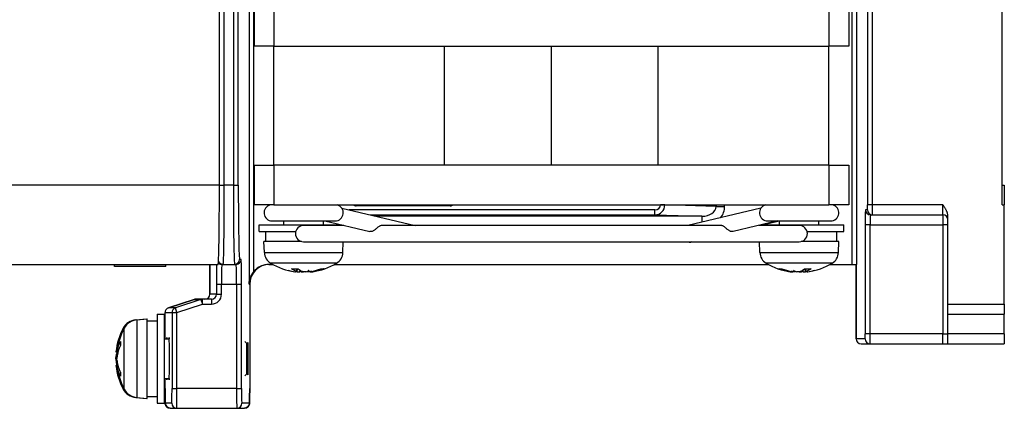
# Model space of a CAD drawing. Extents: x 12050 to 12411, y -1362 to -1020.
# Tile 33 of 36: x 12311 to 12411, y -1245 to -1206. Entities that reach past the tile are written whole.
import ezdxf

# ---------------------------------------------------------------- set-up
doc = ezdxf.new("R2010")
doc.units = 0
doc.layers.add('2', color=2, linetype='CONTINUOUS')

msp = doc.modelspace()

# ---------------------------------------------------------------- linework, layer by layer
at = {"layer": '2', "color": 7}
for p, q in [((12331.486, -1222.48), (12331.486, -1078.48)), ((12331.978, -1222.48), (12331.978, -1078.48)), ((12396.877, -1084.48), (12396.877, -1224.48)), ((12397.377, -1224.48), (12397.377, -1084.48)), ((12410.486, -1224.48), (12410.486, -1084.58)), ((12332.895, -1203.98), (12332.895, -1222.48)), ((12333.395, -1222.48), (12333.395, -1204.98)), ((12334.477, -1204.98), (12334.477, -1232.48)), ((12334.977, -1231.167), (12334.977, -1204.98)), ((12334.986, -1204.48), (12334.986, -1208.48)), ((12336.986, -1204.48), (12336.986, -1208.48)), ((12392.986, -1204.48), (12392.986, -1208.48)), ((12394.986, -1204.48), (12394.986, -1208.48)), ((12395.294, -1204.98), (12395.294, -1230.48)), ((12395.794, -1230.48), (12395.794, -1204.98)), ((12336.986, -1208.48), (12334.986, -1208.48)), ((12336.986, -1220.48), (12336.986, -1208.48)), ((12336.986, -1208.48), (12392.986, -1208.48)), ((12354.215, -1220.48), (12354.215, -1208.48)), ((12364.986, -1220.48), (12364.986, -1208.48)), ((12375.756, -1220.48), (12375.756, -1208.48)), ((12392.986, -1220.48), (12392.986, -1208.48)), ((12394.986, -1208.48), (12392.986, -1208.48)), ((12334.986, -1220.48), (12334.986, -1224.48)), ((12334.986, -1220.48), (12336.986, -1220.48)), ((12336.986, -1220.48), (12336.986, -1224.48)), ((12392.986, -1220.48), (12336.986, -1220.48)), ((12392.986, -1220.48), (12392.986, -1224.48)), ((12392.986, -1220.48), (12394.986, -1220.48)), ((12394.986, -1220.48), (12394.986, -1224.48)), ((12331.486, -1222.48), (12231.486, -1222.48)), ((12331.486, -1222.48), (12331.978, -1222.48)), ((12332.895, -1222.48), (12331.978, -1222.48)), ((12332.895, -1222.48), (12333.395, -1222.48)), ((12410.486, -1222.48), (12410.686, -1222.48)), ((12410.686, -1222.48), (12410.686, -1224.48)), ((12336.986, -1224.48), (12334.986, -1224.48)), ((12336.986, -1224.48), (12392.986, -1224.48)), ((12343.84, -1224.812), (12351.231, -1226.555)), ((12354.786, -1224.58), (12345.286, -1224.58)), ((12375.997, -1224.48), (12375.997, -1224.493)), ((12376.43, -1224.493), (12375.997, -1224.493)), ((12376.43, -1224.493), (12376.43, -1224.48)), ((12381.597, -1224.649), (12376.43, -1224.493)), ((12386.131, -1224.812), (12378.74, -1226.555)), ((12381.597, -1224.48), (12381.597, -1224.649)), ((12381.597, -1224.649), (12382.463, -1224.649)), ((12382.463, -1224.649), (12382.463, -1224.48)), ((12394.986, -1224.48), (12392.986, -1224.48)), ((12396.868, -1224.98), (12396.676, -1224.98)), ((12397.377, -1224.48), (12396.877, -1224.48)), ((12404.486, -1224.48), (12397.377, -1224.48)), ((12404.486, -1225.48), (12404.486, -1224.48)), ((12410.486, -1224.48), (12410.686, -1224.48)), ((12410.686, -1234.48), (12410.686, -1224.48)), ((12375.425, -1224.989), (12344.589, -1224.989)), ((12346.709, -1225.489), (12375.425, -1225.489)), ((12380.174, -1225.632), (12347.318, -1225.632)), ((12375.425, -1225.489), (12375.425, -1224.989)), ((12375.425, -1225.489), (12380.174, -1225.632)), ((12380.174, -1225.632), (12380.174, -1226.217)), ((12397.176, -1225.48), (12397.368, -1225.48)), ((12397.368, -1225.48), (12404.486, -1225.48)), ((12404.486, -1225.48), (12404.486, -1226.48)), ((12404.986, -1234.48), (12404.986, -1225.598)), ((12335.486, -1226.48), (12343.725, -1226.48)), ((12335.486, -1227.18), (12335.486, -1226.48)), ((12336.811, -1226.105), (12343.161, -1226.105)), ((12337.986, -1226.48), (12337.986, -1226.105)), ((12344.043, -1226.555), (12339.986, -1226.555)), ((12341.986, -1226.48), (12341.986, -1226.105)), ((12342.135, -1226.105), (12346.649, -1227.17)), ((12382.073, -1226.555), (12347.898, -1226.555)), ((12387.837, -1226.105), (12383.322, -1227.17)), ((12389.986, -1226.555), (12385.928, -1226.555)), ((12387.975, -1226.127), (12386.161, -1226.555)), ((12386.479, -1226.48), (12394.486, -1226.48)), ((12386.811, -1226.105), (12393.161, -1226.105)), ((12387.986, -1226.48), (12387.986, -1226.125)), ((12391.986, -1226.48), (12391.986, -1226.105)), ((12394.486, -1227.18), (12394.486, -1226.48)), ((12396.65, -1226.48), (12396.65, -1237.48)), ((12397.15, -1226.48), (12396.65, -1226.48)), ((12397.15, -1237.48), (12397.15, -1226.48)), ((12397.15, -1226.48), (12404.486, -1226.48)), ((12404.986, -1226.48), (12404.486, -1226.48)), ((12404.486, -1226.48), (12404.486, -1237.48)), ((12335.486, -1227.18), (12339.185, -1227.18)), ((12336.186, -1228.18), (12336.186, -1227.18)), ((12390.786, -1227.18), (12394.486, -1227.18)), ((12393.786, -1228.18), (12393.786, -1227.18)), ((12339.784, -1228.18), (12335.986, -1228.18)), ((12336.024, -1229.293), (12335.986, -1228.18)), ((12339.986, -1228.205), (12389.986, -1228.205)), ((12343.947, -1229.293), (12343.985, -1228.205)), ((12379.164, -1228.205), (12379.071, -1228.227)), ((12386.024, -1229.293), (12385.986, -1228.205)), ((12393.986, -1228.18), (12390.187, -1228.18)), ((12393.947, -1229.293), (12393.986, -1228.18)), ((12336.024, -1229.293), (12343.947, -1229.293)), ((12386.024, -1229.293), (12393.947, -1229.293)), ((12231.486, -1230.48), (12331.366, -1230.48)), ((12320.886, -1230.68), (12320.886, -1230.48)), ((12326.086, -1230.68), (12320.886, -1230.68)), ((12326.086, -1230.68), (12326.086, -1230.48)), ((12330.52, -1233.48), (12330.52, -1230.48)), ((12330.52, -1230.48), (12330.52, -1233.48)), ((12331.736, -1230.48), (12331.866, -1230.48)), ((12331.866, -1230.48), (12333.026, -1230.48)), ((12333.026, -1230.48), (12333.177, -1230.48)), ((12333.677, -1229.98), (12333.525, -1229.98)), ((12336.486, -1230.48), (12336.862, -1230.48)), ((12343.313, -1230.364), (12336.658, -1230.364)), ((12338.752, -1230.921), (12339.444, -1230.921)), ((12338.78, -1230.93), (12339.453, -1230.93)), ((12339.295, -1231.191), (12339.314, -1230.93)), ((12339.339, -1231.214), (12339.364, -1230.93)), ((12341.702, -1230.93), (12341.996, -1230.93)), ((12341.725, -1230.921), (12342.048, -1230.921)), ((12343.11, -1230.48), (12386.862, -1230.48)), ((12393.313, -1230.364), (12386.658, -1230.364)), ((12387.919, -1230.921), (12388.237, -1230.921)), ((12387.971, -1230.93), (12388.26, -1230.93)), ((12390.502, -1230.93), (12391.178, -1230.93)), ((12390.511, -1230.921), (12391.205, -1230.921)), ((12390.627, -1231.214), (12390.602, -1230.93)), ((12390.67, -1231.191), (12390.65, -1230.93)), ((12393.11, -1230.48), (12395.294, -1230.48)), ((12395.294, -1230.48), (12395.794, -1230.48)), ((12395.73, -1237.98), (12395.73, -1230.48)), ((12395.73, -1230.48), (12395.73, -1237.98)), ((12339.135, -1231.224), (12339.136, -1231.213)), ((12340.836, -1231.224), (12340.833, -1231.186)), ((12341.043, -1231.191), (12341.042, -1231.14)), ((12388.927, -1231.191), (12388.928, -1231.141)), ((12389.136, -1231.224), (12389.139, -1231.187)), ((12390.835, -1231.224), (12390.834, -1231.212)), ((12331.199, -1232.48), (12331.699, -1232.48)), ((12331.199, -1232.48), (12331.199, -1233.48)), ((12331.699, -1233.48), (12331.699, -1232.48)), ((12331.699, -1232.48), (12333.221, -1232.48)), ((12333.221, -1232.48), (12333.721, -1232.48)), ((12333.221, -1232.48), (12333.221, -1242.98)), ((12333.721, -1242.98), (12333.721, -1232.48)), ((12334.477, -1232.48), (12334.541, -1232.48)), ((12334.541, -1232.48), (12334.541, -1232.48)), ((12334.541, -1232.48), (12334.541, -1242.98)), ((12334.541, -1232.48), (12334.541, -1242.98)), ((12330.52, -1233.48), (12330.52, -1233.48)), ((12331.199, -1233.48), (12330.52, -1233.48)), ((12331.199, -1233.48), (12331.699, -1233.48)), ((12326.345, -1234.866), (12328.927, -1234.006)), ((12328.927, -1234.006), (12326.345, -1234.866)), ((12327.047, -1234.866), (12326.345, -1234.866)), ((12329.628, -1234.006), (12327.047, -1234.866)), ((12327.205, -1235.341), (12327.047, -1234.866)), ((12327.205, -1235.341), (12329.786, -1234.48)), ((12328.927, -1234.006), (12329.628, -1234.006)), ((12329.786, -1233.98), (12329.085, -1233.98)), ((12329.628, -1234.006), (12329.786, -1234.48)), ((12330.699, -1233.98), (12329.786, -1233.98)), ((12329.786, -1234.48), (12329.786, -1233.98)), ((12329.786, -1234.48), (12330.699, -1234.48)), ((12330.699, -1233.98), (12330.699, -1234.48)), ((12404.986, -1234.48), (12410.686, -1234.48)), ((12404.986, -1235.48), (12404.986, -1234.48)), ((12410.686, -1234.48), (12410.686, -1235.48)), ((12325.211, -1235.48), (12325.211, -1244.48)), ((12325.211, -1235.48), (12325.911, -1235.48)), ((12325.911, -1235.48), (12325.911, -1244.48)), ((12326.003, -1235.341), (12326.004, -1235.341)), ((12326.003, -1237.98), (12326.003, -1235.341)), ((12326.004, -1237.98), (12326.004, -1235.341)), ((12326.004, -1235.341), (12326.705, -1235.341)), ((12326.705, -1235.341), (12326.705, -1242.98)), ((12326.705, -1235.341), (12327.205, -1235.341)), ((12327.205, -1242.98), (12327.205, -1235.341)), ((12404.986, -1235.48), (12410.686, -1235.48)), ((12404.986, -1237.48), (12404.986, -1235.48)), ((12410.686, -1237.48), (12410.686, -1235.48)), ((12323.057, -1236.073), (12324.116, -1235.98)), ((12323.057, -1236.073), (12323.057, -1236.084)), ((12323.152, -1236.073), (12324.211, -1235.98)), ((12323.152, -1236.073), (12323.152, -1243.888)), ((12324.116, -1235.989), (12324.116, -1235.98)), ((12324.211, -1243.98), (12324.211, -1235.98)), ((12324.211, -1236.18), (12325.211, -1236.18)), ((12321.786, -1237.096), (12321.786, -1236.911)), ((12321.881, -1243.049), (12321.881, -1236.911)), ((12397.15, -1237.48), (12396.65, -1237.48)), ((12404.486, -1237.48), (12397.15, -1237.48)), ((12404.486, -1237.48), (12404.986, -1237.48)), ((12404.486, -1238.48), (12404.486, -1237.48)), ((12404.986, -1238.48), (12404.986, -1237.48)), ((12410.686, -1237.48), (12404.986, -1237.48)), ((12410.686, -1237.48), (12410.686, -1238.48)), ((12321.497, -1238.265), (12321.497, -1238.654)), ((12321.504, -1238.236), (12321.504, -1238.638)), ((12325.911, -1237.98), (12326.425, -1237.98)), ((12334.211, -1238.41), (12334.061, -1238.26)), ((12334.211, -1238.41), (12334.211, -1241.551)), ((12396.641, -1237.98), (12395.73, -1237.98)), ((12395.73, -1237.98), (12395.73, -1237.98)), ((12396.23, -1238.48), (12397.141, -1238.48)), ((12397.141, -1238.48), (12404.486, -1238.48)), ((12404.486, -1238.48), (12404.986, -1238.48)), ((12404.986, -1238.48), (12410.686, -1238.48)), ((12321.052, -1239.296), (12321.139, -1239.303)), ((12321.066, -1239.196), (12321.158, -1239.201)), ((12321.147, -1239.294), (12321.257, -1239.303)), ((12321.161, -1239.212), (12321.281, -1239.22)), ((12321.161, -1239.748), (12321.163, -1239.748)), ((12321.052, -1240.665), (12321.181, -1240.654)), ((12321.066, -1240.254), (12321.083, -1240.255)), ((12321.066, -1240.735), (12321.154, -1240.729)), ((12321.147, -1240.667), (12321.249, -1240.658)), ((12321.161, -1240.754), (12321.274, -1240.747)), ((12321.497, -1241.349), (12321.497, -1241.729)), ((12321.504, -1241.366), (12321.504, -1241.758)), ((12334.211, -1241.551), (12334.061, -1241.7)), ((12321.786, -1243.049), (12321.786, -1242.865)), ((12325.911, -1241.98), (12326.425, -1241.98)), ((12326.003, -1242.98), (12326.003, -1241.98)), ((12326.004, -1242.98), (12326.004, -1241.98)), ((12324.211, -1243.78), (12325.211, -1243.78)), ((12326.004, -1242.98), (12326.003, -1242.98)), ((12326.705, -1242.98), (12327.205, -1242.98)), ((12333.221, -1242.98), (12327.205, -1242.98)), ((12333.221, -1242.98), (12333.721, -1242.98)), ((12334.541, -1242.98), (12334.541, -1242.98)), ((12323.057, -1243.876), (12323.057, -1243.888)), ((12323.057, -1243.888), (12324.116, -1243.98)), ((12323.152, -1243.888), (12324.211, -1243.98)), ((12324.116, -1243.98), (12324.116, -1243.972)), ((12325.211, -1244.48), (12325.911, -1244.48)), ((12326.683, -1244.48), (12326.026, -1244.48)), ((12334.515, -1244.48), (12333.747, -1244.48)), ((12326.526, -1244.98), (12327.183, -1244.98)), ((12327.183, -1244.98), (12333.247, -1244.98)), ((12333.247, -1244.98), (12334.015, -1244.98))]:
    msp.add_line(p, q, dxfattribs=at)
at = {"layer": '2', "color": 7, "flags": 128}
for points in [[(12404.986, -1225.598), (12404.984, -1225.549), (12404.98, -1225.498), (12404.972, -1225.446), (12404.963, -1225.394), (12404.951, -1225.342), (12404.937, -1225.291), (12404.922, -1225.241), (12404.905, -1225.192), (12404.887, -1225.146), (12404.867, -1225.101), (12404.846, -1225.055), (12404.823, -1225.009), (12404.798, -1224.963), (12404.773, -1224.918), (12404.746, -1224.872), (12404.718, -1224.826), (12404.69, -1224.781), (12404.661, -1224.736), (12404.632, -1224.691), (12404.602, -1224.648), (12404.573, -1224.604), (12404.543, -1224.562), (12404.514, -1224.521), (12404.486, -1224.48)], [(12347.899, -1226.555), (12347.848, -1226.558), (12347.797, -1226.567), (12347.746, -1226.582), (12347.694, -1226.602), (12347.643, -1226.628), (12347.591, -1226.659), (12347.54, -1226.694), (12347.488, -1226.733), (12347.436, -1226.775), (12347.383, -1226.819), (12347.331, -1226.864), (12347.278, -1226.909), (12347.226, -1226.953), (12347.174, -1226.994), (12347.121, -1227.034), (12347.068, -1227.069), (12347.015, -1227.101), (12346.962, -1227.128), (12346.908, -1227.15), (12346.854, -1227.167), (12346.801, -1227.177), (12346.749, -1227.181), (12346.698, -1227.178), (12346.649, -1227.17)], [(12383.322, -1227.17), (12383.274, -1227.178), (12383.224, -1227.181), (12383.173, -1227.177), (12383.121, -1227.167), (12383.069, -1227.152), (12383.017, -1227.132), (12382.964, -1227.106), (12382.912, -1227.075), (12382.859, -1227.04), (12382.806, -1227.001), (12382.753, -1226.959), (12382.701, -1226.916), (12382.648, -1226.871), (12382.596, -1226.826), (12382.543, -1226.781), (12382.491, -1226.739), (12382.44, -1226.7), (12382.388, -1226.664), (12382.336, -1226.632), (12382.284, -1226.606), (12382.232, -1226.584), (12382.179, -1226.568), (12382.125, -1226.559), (12382.073, -1226.555)], [(12336.542, -1230.48), (12336.151, -1230.519), (12335.776, -1230.633), (12335.43, -1230.818), (12335.127, -1231.066), (12334.878, -1231.369), (12334.694, -1231.716), (12334.58, -1232.09), (12334.541, -1232.48)], [(12338.78, -1230.93), (12338.779, -1230.93), (12338.778, -1230.93), (12338.777, -1230.93), (12338.775, -1230.93), (12338.774, -1230.929), (12338.773, -1230.929), (12338.772, -1230.929), (12338.771, -1230.929), (12338.769, -1230.928), (12338.768, -1230.928), (12338.767, -1230.928), (12338.766, -1230.927), (12338.765, -1230.927), (12338.763, -1230.926), (12338.762, -1230.926), (12338.761, -1230.926), (12338.76, -1230.925), (12338.759, -1230.924), (12338.757, -1230.924), (12338.756, -1230.923), (12338.755, -1230.923), (12338.754, -1230.922), (12338.753, -1230.921), (12338.752, -1230.921)], [(12342.048, -1230.921), (12342.046, -1230.921), (12342.044, -1230.922), (12342.042, -1230.923), (12342.04, -1230.923), (12342.038, -1230.924), (12342.035, -1230.924), (12342.033, -1230.925), (12342.031, -1230.926), (12342.029, -1230.926), (12342.027, -1230.926), (12342.025, -1230.927), (12342.022, -1230.927), (12342.02, -1230.928), (12342.018, -1230.928), (12342.016, -1230.928), (12342.014, -1230.929), (12342.011, -1230.929), (12342.009, -1230.929), (12342.007, -1230.929), (12342.005, -1230.93), (12342.003, -1230.93), (12342.001, -1230.93), (12341.999, -1230.93), (12341.996, -1230.93)], [(12387.971, -1230.93), (12387.969, -1230.93), (12387.967, -1230.93), (12387.964, -1230.93), (12387.962, -1230.93), (12387.96, -1230.929), (12387.958, -1230.929), (12387.956, -1230.929), (12387.954, -1230.929), (12387.951, -1230.928), (12387.949, -1230.928), (12387.947, -1230.928), (12387.945, -1230.927), (12387.943, -1230.927), (12387.94, -1230.926), (12387.938, -1230.926), (12387.936, -1230.926), (12387.934, -1230.925), (12387.932, -1230.924), (12387.929, -1230.924), (12387.927, -1230.923), (12387.925, -1230.923), (12387.923, -1230.922), (12387.921, -1230.921), (12387.919, -1230.921)], [(12391.205, -1230.921), (12391.204, -1230.921), (12391.203, -1230.922), (12391.202, -1230.923), (12391.201, -1230.923), (12391.2, -1230.924), (12391.199, -1230.924), (12391.198, -1230.925), (12391.196, -1230.926), (12391.195, -1230.926), (12391.194, -1230.926), (12391.193, -1230.927), (12391.192, -1230.927), (12391.191, -1230.928), (12391.189, -1230.928), (12391.188, -1230.928), (12391.187, -1230.929), (12391.186, -1230.929), (12391.185, -1230.929), (12391.183, -1230.929), (12391.182, -1230.93), (12391.181, -1230.93), (12391.18, -1230.93), (12391.179, -1230.93), (12391.178, -1230.93)], [(12334.477, -1232.48), (12334.478, -1232.426), (12334.482, -1232.37), (12334.486, -1232.313), (12334.493, -1232.256), (12334.501, -1232.198), (12334.511, -1232.14), (12334.523, -1232.081), (12334.536, -1232.023), (12334.55, -1231.965), (12334.567, -1231.908), (12334.584, -1231.852), (12334.603, -1231.797), (12334.624, -1231.744), (12334.646, -1231.691), (12334.67, -1231.638), (12334.697, -1231.584), (12334.727, -1231.529), (12334.758, -1231.474), (12334.791, -1231.42), (12334.826, -1231.367), (12334.862, -1231.314), (12334.899, -1231.263), (12334.938, -1231.214), (12334.977, -1231.167)], [(12339.105, -1231.216), (12339.109, -1231.217), (12339.113, -1231.218), (12339.117, -1231.219), (12339.12, -1231.219), (12339.123, -1231.22), (12339.125, -1231.221), (12339.128, -1231.221), (12339.13, -1231.222), (12339.132, -1231.222), (12339.133, -1231.223), (12339.134, -1231.223), (12339.135, -1231.223), (12339.135, -1231.224), (12339.135, -1231.224), (12339.135, -1231.224), (12339.134, -1231.224), (12339.133, -1231.224), (12339.132, -1231.224), (12339.13, -1231.224), (12339.128, -1231.223), (12339.126, -1231.223), (12339.123, -1231.223), (12339.12, -1231.222), (12339.117, -1231.222)], [(12339.295, -1231.191), (12339.305, -1231.194), (12339.314, -1231.198), (12339.322, -1231.201), (12339.328, -1231.204), (12339.333, -1231.207), (12339.337, -1231.21), (12339.338, -1231.212), (12339.339, -1231.215), (12339.338, -1231.217), (12339.335, -1231.218), (12339.331, -1231.22), (12339.325, -1231.221), (12339.318, -1231.222), (12339.31, -1231.223), (12339.3, -1231.224), (12339.289, -1231.224), (12339.276, -1231.224), (12339.262, -1231.223), (12339.247, -1231.223), (12339.231, -1231.222), (12339.214, -1231.221), (12339.197, -1231.22), (12339.179, -1231.218), (12339.16, -1231.216)], [(12339.338, -1231.216), (12339.352, -1231.217), (12339.366, -1231.218), (12339.38, -1231.219), (12339.393, -1231.22), (12339.406, -1231.221), (12339.419, -1231.222), (12339.432, -1231.222), (12339.445, -1231.223), (12339.458, -1231.223), (12339.47, -1231.224), (12339.482, -1231.224), (12339.494, -1231.224), (12339.506, -1231.224), (12339.517, -1231.224), (12339.528, -1231.223), (12339.538, -1231.223), (12339.548, -1231.222), (12339.557, -1231.222), (12339.566, -1231.221), (12339.574, -1231.22), (12339.581, -1231.219), (12339.588, -1231.218), (12339.595, -1231.217), (12339.601, -1231.216)], [(12339.751, -1231.216), (12339.759, -1231.217), (12339.768, -1231.218), (12339.777, -1231.219), (12339.787, -1231.219), (12339.796, -1231.22), (12339.806, -1231.221), (12339.816, -1231.221), (12339.826, -1231.222), (12339.836, -1231.222), (12339.846, -1231.223), (12339.856, -1231.223), (12339.867, -1231.223), (12339.877, -1231.224), (12339.887, -1231.224), (12339.897, -1231.224), (12339.908, -1231.224), (12339.918, -1231.224), (12339.928, -1231.224), (12339.938, -1231.224), (12339.948, -1231.223), (12339.957, -1231.223), (12339.967, -1231.223), (12339.976, -1231.222), (12339.986, -1231.222)], [(12340.221, -1231.216), (12340.202, -1231.218), (12340.182, -1231.22), (12340.161, -1231.221), (12340.139, -1231.222), (12340.118, -1231.223), (12340.096, -1231.224), (12340.073, -1231.224), (12340.052, -1231.224), (12340.03, -1231.224), (12340.009, -1231.223), (12339.989, -1231.222), (12339.969, -1231.221), (12339.95, -1231.22), (12339.931, -1231.218), (12339.913, -1231.216), (12339.895, -1231.214), (12339.879, -1231.212), (12339.863, -1231.21), (12339.849, -1231.207), (12339.836, -1231.204), (12339.825, -1231.201), (12339.815, -1231.198), (12339.806, -1231.194), (12339.799, -1231.191)], [(12340.808, -1231.191), (12340.79, -1231.194), (12340.771, -1231.198), (12340.751, -1231.201), (12340.73, -1231.204), (12340.709, -1231.207), (12340.687, -1231.21), (12340.665, -1231.212), (12340.643, -1231.215), (12340.622, -1231.217), (12340.601, -1231.218), (12340.58, -1231.22), (12340.56, -1231.221), (12340.54, -1231.222), (12340.52, -1231.223), (12340.5, -1231.224), (12340.481, -1231.224), (12340.463, -1231.224), (12340.446, -1231.223), (12340.43, -1231.223), (12340.416, -1231.222), (12340.402, -1231.221), (12340.391, -1231.22), (12340.38, -1231.218), (12340.37, -1231.216)], [(12340.633, -1231.216), (12340.634, -1231.217), (12340.636, -1231.218), (12340.638, -1231.219), (12340.641, -1231.22), (12340.644, -1231.221), (12340.648, -1231.222), (12340.653, -1231.222), (12340.658, -1231.223), (12340.664, -1231.223), (12340.671, -1231.224), (12340.678, -1231.224), (12340.686, -1231.224), (12340.694, -1231.224), (12340.703, -1231.224), (12340.712, -1231.223), (12340.722, -1231.223), (12340.732, -1231.222), (12340.742, -1231.222), (12340.753, -1231.221), (12340.764, -1231.22), (12340.776, -1231.219), (12340.787, -1231.218), (12340.799, -1231.217), (12340.812, -1231.216)], [(12340.836, -1231.224), (12340.837, -1231.224), (12340.838, -1231.224), (12340.84, -1231.224), (12340.843, -1231.223), (12340.847, -1231.223), (12340.851, -1231.222), (12340.856, -1231.222), (12340.862, -1231.221), (12340.869, -1231.22), (12340.876, -1231.219), (12340.885, -1231.218), (12340.894, -1231.216), (12340.903, -1231.215), (12340.914, -1231.213), (12340.925, -1231.211), (12340.936, -1231.209), (12340.949, -1231.207), (12340.961, -1231.205), (12340.974, -1231.203), (12340.987, -1231.201), (12341.001, -1231.198), (12341.014, -1231.196), (12341.029, -1231.194), (12341.043, -1231.191)], [(12388.927, -1231.191), (12388.941, -1231.194), (12388.955, -1231.196), (12388.969, -1231.198), (12388.983, -1231.201), (12388.997, -1231.203), (12389.01, -1231.205), (12389.023, -1231.207), (12389.035, -1231.209), (12389.047, -1231.211), (12389.058, -1231.213), (12389.068, -1231.215), (12389.078, -1231.216), (12389.087, -1231.218), (12389.095, -1231.219), (12389.103, -1231.22), (12389.109, -1231.221), (12389.115, -1231.222), (12389.121, -1231.222), (12389.125, -1231.223), (12389.129, -1231.223), (12389.132, -1231.224), (12389.134, -1231.224), (12389.136, -1231.224), (12389.136, -1231.224)], [(12389.594, -1231.216), (12389.585, -1231.218), (12389.574, -1231.22), (12389.562, -1231.221), (12389.549, -1231.222), (12389.534, -1231.223), (12389.518, -1231.224), (12389.501, -1231.224), (12389.483, -1231.224), (12389.465, -1231.224), (12389.446, -1231.223), (12389.426, -1231.222), (12389.407, -1231.221), (12389.386, -1231.22), (12389.365, -1231.218), (12389.343, -1231.216), (12389.321, -1231.214), (12389.299, -1231.212), (12389.278, -1231.21), (12389.256, -1231.207), (12389.235, -1231.204), (12389.215, -1231.201), (12389.195, -1231.198), (12389.176, -1231.194), (12389.158, -1231.191)], [(12389.163, -1231.216), (12389.175, -1231.217), (12389.186, -1231.218), (12389.198, -1231.219), (12389.209, -1231.22), (12389.22, -1231.221), (12389.231, -1231.222), (12389.241, -1231.222), (12389.251, -1231.223), (12389.261, -1231.223), (12389.27, -1231.224), (12389.279, -1231.224), (12389.287, -1231.224), (12389.295, -1231.224), (12389.302, -1231.224), (12389.309, -1231.223), (12389.315, -1231.223), (12389.32, -1231.223), (12389.325, -1231.222), (12389.329, -1231.221), (12389.333, -1231.221), (12389.336, -1231.22), (12389.339, -1231.219), (12389.341, -1231.218), (12389.343, -1231.216)], [(12390.164, -1231.191), (12390.157, -1231.194), (12390.148, -1231.198), (12390.138, -1231.201), (12390.126, -1231.204), (12390.113, -1231.207), (12390.099, -1231.21), (12390.084, -1231.212), (12390.067, -1231.215), (12390.05, -1231.217), (12390.032, -1231.218), (12390.014, -1231.22), (12389.995, -1231.221), (12389.975, -1231.222), (12389.955, -1231.223), (12389.933, -1231.224), (12389.912, -1231.224), (12389.89, -1231.224), (12389.868, -1231.223), (12389.846, -1231.223), (12389.824, -1231.222), (12389.803, -1231.221), (12389.783, -1231.22), (12389.763, -1231.218), (12389.744, -1231.216)], [(12389.986, -1231.222), (12389.995, -1231.222), (12390.005, -1231.223), (12390.015, -1231.223), (12390.025, -1231.223), (12390.035, -1231.224), (12390.046, -1231.224), (12390.056, -1231.224), (12390.067, -1231.224), (12390.077, -1231.224), (12390.088, -1231.224), (12390.098, -1231.224), (12390.109, -1231.223), (12390.12, -1231.223), (12390.13, -1231.223), (12390.14, -1231.222), (12390.151, -1231.222), (12390.161, -1231.221), (12390.171, -1231.221), (12390.18, -1231.22), (12390.19, -1231.219), (12390.199, -1231.219), (12390.209, -1231.218), (12390.218, -1231.217), (12390.228, -1231.216)], [(12390.377, -1231.216), (12390.383, -1231.217), (12390.389, -1231.218), (12390.395, -1231.219), (12390.403, -1231.22), (12390.411, -1231.221), (12390.419, -1231.222), (12390.428, -1231.222), (12390.437, -1231.223), (12390.447, -1231.223), (12390.457, -1231.224), (12390.468, -1231.224), (12390.479, -1231.224), (12390.49, -1231.224), (12390.502, -1231.224), (12390.514, -1231.223), (12390.526, -1231.223), (12390.538, -1231.223), (12390.55, -1231.222), (12390.562, -1231.221), (12390.575, -1231.221), (12390.588, -1231.22), (12390.601, -1231.219), (12390.615, -1231.218), (12390.628, -1231.216)], [(12390.808, -1231.216), (12390.79, -1231.218), (12390.771, -1231.22), (12390.753, -1231.221), (12390.736, -1231.222), (12390.72, -1231.223), (12390.705, -1231.224), (12390.691, -1231.224), (12390.678, -1231.224), (12390.667, -1231.224), (12390.657, -1231.223), (12390.648, -1231.222), (12390.641, -1231.221), (12390.636, -1231.22), (12390.631, -1231.218), (12390.629, -1231.216), (12390.627, -1231.214), (12390.627, -1231.212), (12390.629, -1231.21), (12390.633, -1231.207), (12390.638, -1231.204), (12390.644, -1231.201), (12390.651, -1231.198), (12390.66, -1231.194), (12390.67, -1231.191)], [(12390.857, -1231.222), (12390.853, -1231.222), (12390.85, -1231.223), (12390.847, -1231.223), (12390.844, -1231.223), (12390.842, -1231.224), (12390.84, -1231.224), (12390.838, -1231.224), (12390.837, -1231.224), (12390.836, -1231.224), (12390.835, -1231.224), (12390.835, -1231.224), (12390.836, -1231.223), (12390.836, -1231.223), (12390.837, -1231.223), (12390.838, -1231.222), (12390.84, -1231.222), (12390.842, -1231.221), (12390.844, -1231.221), (12390.847, -1231.22), (12390.849, -1231.219), (12390.853, -1231.219), (12390.856, -1231.218), (12390.86, -1231.217), (12390.864, -1231.216)], [(12326.186, -1237.98), (12326.185, -1237.96), (12326.184, -1237.941), (12326.183, -1237.924), (12326.182, -1237.909), (12326.182, -1237.896), (12326.181, -1237.884), (12326.18, -1237.874), (12326.179, -1237.866), (12326.178, -1237.86), (12326.177, -1237.855), (12326.176, -1237.853), (12326.175, -1237.852), (12326.174, -1237.853), (12326.173, -1237.855), (12326.172, -1237.86), (12326.171, -1237.866), (12326.171, -1237.874), (12326.17, -1237.884), (12326.169, -1237.896), (12326.168, -1237.909), (12326.167, -1237.924), (12326.166, -1237.941), (12326.165, -1237.96), (12326.164, -1237.98)], [(12326.403, -1241.98), (12326.408, -1242.071), (12326.413, -1242.108), (12326.418, -1242.091), (12326.423, -1242.019), (12326.428, -1241.896), (12326.432, -1241.724), (12326.436, -1241.507), (12326.439, -1241.252), (12326.442, -1240.963), (12326.444, -1240.65), (12326.445, -1240.319), (12326.446, -1239.98), (12326.445, -1239.641), (12326.444, -1239.311), (12326.442, -1238.997), (12326.439, -1238.709), (12326.436, -1238.453), (12326.432, -1238.237), (12326.428, -1238.064), (12326.423, -1237.941), (12326.418, -1237.87), (12326.413, -1237.853), (12326.408, -1237.89), (12326.403, -1237.98)], [(12321.497, -1238.265), (12321.497, -1238.263), (12321.497, -1238.262), (12321.497, -1238.261), (12321.497, -1238.26), (12321.497, -1238.259), (12321.497, -1238.257), (12321.498, -1238.256), (12321.498, -1238.255), (12321.498, -1238.254), (12321.498, -1238.253), (12321.499, -1238.251), (12321.499, -1238.25), (12321.499, -1238.249), (12321.5, -1238.248), (12321.5, -1238.247), (12321.5, -1238.245), (12321.501, -1238.244), (12321.501, -1238.243), (12321.502, -1238.242), (12321.502, -1238.241), (12321.503, -1238.24), (12321.503, -1238.239), (12321.504, -1238.237), (12321.504, -1238.236)], [(12321.066, -1239.196), (12321.064, -1239.203), (12321.063, -1239.211), (12321.062, -1239.218), (12321.061, -1239.225), (12321.06, -1239.231), (12321.06, -1239.238), (12321.059, -1239.244), (12321.058, -1239.25), (12321.057, -1239.255), (12321.056, -1239.26), (12321.056, -1239.265), (12321.055, -1239.27), (12321.055, -1239.274), (12321.054, -1239.278), (12321.054, -1239.281), (12321.053, -1239.284), (12321.053, -1239.287), (12321.053, -1239.289), (12321.052, -1239.291), (12321.052, -1239.293), (12321.052, -1239.294), (12321.052, -1239.295), (12321.052, -1239.296), (12321.052, -1239.296)], [(12321.066, -1240.15), (12321.064, -1240.136), (12321.062, -1240.121), (12321.06, -1240.105), (12321.058, -1240.088), (12321.057, -1240.07), (12321.056, -1240.052), (12321.055, -1240.033), (12321.054, -1240.013), (12321.053, -1239.994), (12321.053, -1239.974), (12321.052, -1239.954), (12321.052, -1239.934), (12321.052, -1239.914), (12321.053, -1239.895), (12321.053, -1239.875), (12321.054, -1239.855), (12321.055, -1239.835), (12321.056, -1239.815), (12321.057, -1239.795), (12321.058, -1239.776), (12321.06, -1239.758), (12321.062, -1239.74), (12321.064, -1239.722), (12321.066, -1239.706)], [(12321.161, -1239.212), (12321.16, -1239.218), (12321.159, -1239.225), (12321.158, -1239.231), (12321.157, -1239.237), (12321.156, -1239.242), (12321.155, -1239.248), (12321.154, -1239.253), (12321.153, -1239.258), (12321.152, -1239.262), (12321.152, -1239.267), (12321.151, -1239.271), (12321.15, -1239.274), (12321.15, -1239.278), (12321.149, -1239.281), (12321.149, -1239.284), (12321.149, -1239.286), (12321.148, -1239.288), (12321.148, -1239.29), (12321.148, -1239.291), (12321.147, -1239.292), (12321.147, -1239.293), (12321.147, -1239.293), (12321.147, -1239.294), (12321.147, -1239.293)], [(12321.161, -1239.748), (12321.16, -1239.756), (12321.159, -1239.764), (12321.158, -1239.772), (12321.157, -1239.781), (12321.156, -1239.79), (12321.155, -1239.799), (12321.154, -1239.808), (12321.153, -1239.817), (12321.152, -1239.827), (12321.152, -1239.836), (12321.151, -1239.846), (12321.15, -1239.856), (12321.15, -1239.866), (12321.149, -1239.877), (12321.149, -1239.887), (12321.149, -1239.897), (12321.148, -1239.908), (12321.148, -1239.918), (12321.148, -1239.929), (12321.147, -1239.939), (12321.147, -1239.949), (12321.147, -1239.96), (12321.147, -1239.97), (12321.147, -1239.98)], [(12321.161, -1240.212), (12321.159, -1240.197), (12321.157, -1240.181), (12321.155, -1240.164), (12321.153, -1240.146), (12321.152, -1240.128), (12321.151, -1240.108), (12321.15, -1240.089), (12321.149, -1240.069), (12321.148, -1240.049), (12321.148, -1240.029), (12321.147, -1240.009), (12321.147, -1239.989), (12321.147, -1239.969), (12321.148, -1239.949), (12321.148, -1239.93), (12321.149, -1239.91), (12321.15, -1239.89), (12321.151, -1239.871), (12321.152, -1239.852), (12321.153, -1239.834), (12321.155, -1239.816), (12321.157, -1239.799), (12321.159, -1239.782), (12321.161, -1239.767)], [(12321.053, -1239.98), (12321.053, -1239.992), (12321.052, -1240.004), (12321.052, -1240.016), (12321.052, -1240.028), (12321.052, -1240.04), (12321.052, -1240.051), (12321.053, -1240.063), (12321.053, -1240.075), (12321.053, -1240.087), (12321.053, -1240.099), (12321.054, -1240.111), (12321.054, -1240.123), (12321.055, -1240.135), (12321.056, -1240.146), (12321.056, -1240.158), (12321.057, -1240.17), (12321.058, -1240.181), (12321.059, -1240.192), (12321.06, -1240.203), (12321.061, -1240.214), (12321.062, -1240.225), (12321.063, -1240.235), (12321.064, -1240.245), (12321.066, -1240.254)], [(12321.053, -1240.672), (12321.053, -1240.67), (12321.052, -1240.668), (12321.052, -1240.667), (12321.052, -1240.666), (12321.052, -1240.665), (12321.052, -1240.665), (12321.053, -1240.665), (12321.053, -1240.666), (12321.053, -1240.667), (12321.053, -1240.669), (12321.054, -1240.671), (12321.054, -1240.673), (12321.055, -1240.676), (12321.056, -1240.679), (12321.056, -1240.683), (12321.057, -1240.687), (12321.058, -1240.692), (12321.059, -1240.697), (12321.06, -1240.702), (12321.061, -1240.708), (12321.062, -1240.714), (12321.063, -1240.721), (12321.064, -1240.728), (12321.066, -1240.735)], [(12321.147, -1240.667), (12321.147, -1240.667), (12321.147, -1240.668), (12321.147, -1240.668), (12321.148, -1240.669), (12321.148, -1240.671), (12321.148, -1240.673), (12321.148, -1240.675), (12321.149, -1240.677), (12321.149, -1240.679), (12321.149, -1240.682), (12321.15, -1240.686), (12321.151, -1240.689), (12321.151, -1240.693), (12321.152, -1240.697), (12321.152, -1240.702), (12321.153, -1240.707), (12321.154, -1240.712), (12321.155, -1240.717), (12321.156, -1240.723), (12321.157, -1240.729), (12321.158, -1240.735), (12321.159, -1240.741), (12321.16, -1240.747), (12321.161, -1240.754)], [(12321.504, -1241.758), (12321.504, -1241.757), (12321.503, -1241.755), (12321.503, -1241.754), (12321.502, -1241.753), (12321.502, -1241.752), (12321.501, -1241.751), (12321.501, -1241.749), (12321.5, -1241.748), (12321.5, -1241.747), (12321.5, -1241.746), (12321.499, -1241.745), (12321.499, -1241.743), (12321.499, -1241.742), (12321.498, -1241.741), (12321.498, -1241.74), (12321.498, -1241.738), (12321.498, -1241.737), (12321.497, -1241.736), (12321.497, -1241.735), (12321.497, -1241.733), (12321.497, -1241.732), (12321.497, -1241.731), (12321.497, -1241.73), (12321.497, -1241.729)], [(12326.164, -1241.98), (12326.165, -1242.001), (12326.166, -1242.019), (12326.167, -1242.036), (12326.168, -1242.051), (12326.169, -1242.065), (12326.17, -1242.076), (12326.171, -1242.086), (12326.171, -1242.094), (12326.172, -1242.101), (12326.173, -1242.105), (12326.174, -1242.108), (12326.175, -1242.109), (12326.176, -1242.108), (12326.177, -1242.105), (12326.178, -1242.101), (12326.179, -1242.094), (12326.18, -1242.086), (12326.181, -1242.076), (12326.182, -1242.065), (12326.182, -1242.051), (12326.183, -1242.036), (12326.184, -1242.019), (12326.185, -1242.001), (12326.186, -1241.98)], [(12326.526, -1244.98), (12326.343, -1244.946), (12326.186, -1244.847), (12326.076, -1244.699), (12326.044, -1244.617), (12326.03, -1244.552), (12326.019, -1244.419), (12326.016, -1244.343), (12326.014, -1244.248), (12326.011, -1244.134), (12326.009, -1244.004), (12326.008, -1243.858), (12326.006, -1243.699), (12326.005, -1243.529), (12326.004, -1243.35), (12326.004, -1243.167), (12326.003, -1242.98)], [(12334.541, -1242.98), (12334.541, -1243.166), (12334.541, -1243.35), (12334.54, -1243.527), (12334.538, -1243.697), (12334.537, -1243.856), (12334.534, -1244.001), (12334.532, -1244.132), (12334.529, -1244.246), (12334.523, -1244.42), (12334.511, -1244.557), (12334.496, -1244.622), (12334.464, -1244.702), (12334.354, -1244.848), (12334.197, -1244.946), (12334.015, -1244.98)]]:
    msp.add_lwpolyline(points, dxfattribs=at)
at = {"layer": '2', "color": 7}
for centre, radius, start, end in [((12336.811, -1225.28), 0.825, 104.1411, 269.99999), ((12343.161, -1225.28), 0.825, 269.99999, 75.85888), ((12345.286, -1224.08), 0.5, 233.13009, 269.99999), ((12354.786, -1224.08), 0.5, 269.99999, 306.86989), ((12386.811, -1225.28), 0.825, 104.1411, 269.99999), ((12393.161, -1225.28), 0.825, 269.99999, 75.85888), ((12404.486, -1225.98), 0.5, 359.99999, 89.99999), ((12339.986, -1227.38), 0.825, 89.99999, 269.99999), ((12389.986, -1227.38), 0.825, 269.99999, 89.99999), ((12337.324, -1229.247), 1.3, 181.99999, 239.20866), ((12342.648, -1229.247), 1.3, 300.79133, 357.99999), ((12387.324, -1229.247), 1.3, 181.99999, 239.20866), ((12392.648, -1229.247), 1.3, 300.79133, 357.99999), ((12339.986, -1224.78), 6.5, 239.20866, 262.32315), ((12339.986, -1224.78), 6.5, 277.67684, 300.79133), ((12389.986, -1224.78), 6.5, 239.20866, 262.30003), ((12389.986, -1224.78), 6.5, 277.69996, 300.79133), ((12326.503, -1235.341), 0.5, 108.43303, 179.99999), ((12329.085, -1234.48), 0.5, 89.99999, 108.43303), ((12323.196, -1237.667), 1.6, 94.99999, 151.82726), ((12323.291, -1237.667), 1.6, 94.99999, 151.82726), ((12327.516, -1239.98), 6.5, 151.82726, 173.8917), ((12327.611, -1239.98), 6.5, 151.82726, 173.93318), ((12396.23, -1237.98), 0.5, 179.99999, 269.99999), ((12327.516, -1239.98), 6.5, 186.10828, 208.17273), ((12327.611, -1239.98), 6.5, 186.06681, 208.17273), ((12323.196, -1242.294), 1.6, 208.17273, 264.99999), ((12323.291, -1242.294), 1.6, 208.17273, 264.99999)]:
    msp.add_arc(centre, radius, start, end, dxfattribs=at)
for centre, major_axis, ratio, start_param, end_param in [((12331.366, -1222.48), (0, 8), 0.014925, 3.141593, 4.712389), ((12331.866, -1222.48), (0, 8), 0.013993, 3.141593, 4.712389), ((12333.026, -1222.48), (0, -8), 0.016364, 4.712389, 6.283185), ((12333.525, -1222.48), (0, 7.5), 0.017455, 1.570796, 3.141593), ((12375.42, -1224.489), (0.577, -0.017), 0.865926, 4.747289, 6.309359), ((12375.42, -1224.489), (1.01, -0.031), 0.989727, 4.747289, 6.309359), ((12380.154, -1224.632), (1.443, -0.044), 0.692646, 4.747289, 6.309359), ((12380.154, -1224.632), (2.309, -0.07), 0.865926, 5.711945, 6.309359), ((12396.676, -1226.48), (0, -1.5), 0.017455, 3.141593, 4.712389), ((12397.176, -1224.98), (0, -0.5), 0.999848, 4.712389, 6.283185), ((12396.868, -1224.48), (0, -0.5), 0.017455, 0, 1.570796), ((12397.368, -1224.98), (0, -0.5), 0.999848, 4.712389, 6.283185), ((12397.368, -1224.48), (0, 1), 0.008728, 3.141593, 4.712389), ((12397.176, -1226.48), (0, 1), 0.026183, 0, 1.296673), ((12387.786, -1225.324), (0.189, -0.803), 0.697475, 0, 0.121792), ((12397.176, -1226.48), (0, 1), 0.026183, 1.296673, 1.570796), ((12378.882, -1227.424), (0.189, -0.803), 0.697475, 5.835333, 6.404978), ((12378.82, -1227.38), (0, -0.825), 0.707107, 0.009259, 0.027764), ((12331.236, -1232.48), (0, -2.5), 0.014925, 3.785094, 4.712389), ((12331.736, -1229.98), (0, -0.5), 0.999889, 5.513564, 6.283185), ((12331.866, -1229.98), (0, -0.5), 0.999889, 5.079681, 6.283185), ((12331.736, -1232.48), (0, 2), 0.018657, 0, 1.570796), ((12333.026, -1229.98), (0, -0.5), 0.999848, 0, 1.570796), ((12333.177, -1229.98), (0, -0.5), 0.999848, 0, 1.570796), ((12333.177, -1232.48), (0, -2), 0.021819, 1.570796, 3.141593), ((12333.677, -1232.48), (0, 2.5), 0.017455, 4.712389, 6.283185), ((12336.542, -1232.48), (-2, 0), 0.999772, 4.712389, 6.283185), ((12336.486, -1232.48), (-2, 0), 0.999848, 4.712389, 5.567072), ((12340.33, -1224.816), (-0.665, -6.453), 0.526447, 6.00308, 6.172773), ((12339.6, -1224.816), (0.595, -6.46), 0.310601, 5.920288, 6.089981), ((12340.2, -1224.816), (-1.06, -6.4), 0.845729, 0.303722, 0.473415), ((12339.859, -1224.816), (1.753, -6.246), 0.946536, 6.188189, 6.357882), ((12390.109, -1224.816), (-1.793, -6.235), 0.948983, 6.21532, 6.385014), ((12389.774, -1224.816), (1.073, -6.398), 0.8499, 5.807298, 5.976991), ((12390.372, -1224.816), (-0.593, -6.46), 0.303043, 0.192437, 0.36213), ((12389.639, -1224.816), (0.662, -6.453), 0.519686, 0.111369, 0.281063), ((12340.378, -1224.949), (-2.543, -5.902), 0.898581, 0.111852, 0.229003), ((12339.725, -1224.949), (3.497, -5.392), 0.947708, 5.474523, 5.591674), ((12338.884, -1231.833), (-0.104, -1.41), 0.138949, 2.034031, 2.040394), ((12339.443, -1231.833), (0.24, 1.41), 0.040457, 5.172276, 5.284411), ((12339.11, -1224.949), (1.219, -6.31), 0.402988, 6.013719, 6.065045), ((12339.77, -1231.833), (0.228, -1.41), 0.061059, 2.013946, 2.060024), ((12340.861, -1224.949), (-1.219, -6.31), 0.402988, 0.21814, 0.335291), ((12340.528, -1231.833), (-0.24, 1.41), 0.040457, 1.068105, 1.110909), ((12339.063, -1224.949), (1.158, -6.321), 0.267761, 0.091398, 0.20855), ((12340.969, -1231.833), (0.069, 1.41), 0.146979, 1.103987, 1.124988), ((12340.246, -1224.949), (-3.497, -5.392), 0.947708, 0.691511, 0.695334), ((12389.717, -1224.949), (-3.428, 5.436), 0.945543, 2.459222, 2.463412), ((12389.007, -1231.833), (0.071, -1.41), 0.146623, 2.016421, 2.036072), ((12390.907, -1224.949), (-1.161, -6.321), 0.27531, 6.076131, 6.193282), ((12389.114, -1224.949), (1.224, -6.309), 0.41014, 5.946235, 6.063386), ((12389.435, -1231.833), (-0.239, -1.41), 0.041603, 2.030863, 2.072788), ((12390.21, -1231.833), (0.227, 1.41), 0.062154, 1.072069, 1.127788), ((12390.858, -1224.949), (-1.224, -6.309), 0.41014, 0.219799, 0.270218), ((12390.536, -1231.833), (0.239, -1.41), 0.041603, 4.128636, 4.252322), ((12390.254, -1224.949), (3.428, 5.436), 0.945543, 3.819773, 3.936925), ((12389.586, -1224.949), (2.506, -5.918), 0.895339, 6.061267, 6.178419), ((12391.086, -1231.833), (-0.106, 1.41), 0.138422, 1.100902, 1.107421), ((12330.02, -1233.48), (0, -0.5), 0.999889, 0, 1.570796), ((12330.699, -1233.48), (0.5, 0), 0.999666, 4.712389, 6.283185), ((12330.699, -1233.48), (1, 0), 0.999889, 4.712389, 6.283185), ((12326.503, -1235.341), (0, 0.5), 0.999889, 0.321751, 1.570796), ((12327.205, -1235.341), (0, 0.5), 0.999889, 0.321751, 1.570796), ((12329.085, -1234.48), (0, 0.5), 0.999889, 0, 0.321751), ((12329.786, -1234.48), (0, 0.5), 0.999889, 0, 0.321751), ((12396.641, -1237.48), (0, -0.5), 0.017455, 0, 1.570796), ((12397.141, -1237.48), (0, 1), 0.008728, 3.141593, 4.712389), ((12327.504, -1240.078), (-6.448, 0.811), 0.715788, 6.063896, 6.267854), ((12327.599, -1240.085), (-6.455, 0.752), 0.65833, 6.015664, 6.254648), ((12327.599, -1239.885), (-6.445, -0.83), 0.731356, 5.845113, 6.084097), ((12396.23, -1237.98), (0, -0.5), 0.999848, 4.712389, 6.283185), ((12397.141, -1237.98), (0, -0.5), 0.999848, 4.712389, 6.283185), ((12327.504, -1239.894), (-6.434, -0.91), 0.782906, 5.978327, 6.067736), ((12327.599, -1239.888), (-6.442, -0.853), 0.747667, 5.98797, 6.079395), ((12327.504, -1240.081), (-6.451, 0.785), 0.692858, 0.189293, 0.302804), ((12327.504, -1240.067), (-6.434, 0.91), 0.782906, 0.215449, 0.294385), ((12327.504, -1239.87), (-6.459, -0.719), 0.616005, 0.03666, 0.198198), ((12327.599, -1240.073), (-6.442, 0.853), 0.747667, 0.203791, 0.442775), ((12327.599, -1239.878), (-6.453, -0.769), 0.676404, 0.024696, 0.26368), ((12326.026, -1242.98), (0, 1.5), 0.014925, 1.570796, 3.141593), ((12326.683, -1242.98), (0, -1.5), 0.014925, 0, 1.570796), ((12327.183, -1242.98), (0, 2), 0.011194, 3.141593, 4.712389), ((12333.247, -1242.98), (0, -2), 0.013091, 4.712389, 6.283185), ((12333.747, -1242.98), (0, 1.5), 0.017455, 1.570796, 3.141593), ((12334.515, -1242.98), (0, -1.5), 0.017455, 0, 1.570796), ((12326.526, -1244.48), (0, -0.5), 0.999889, 4.712389, 6.283185), ((12327.183, -1244.48), (0, -0.5), 0.999889, 4.712389, 6.283185), ((12333.247, -1244.48), (0, -0.5), 0.999848, 0, 1.570796), ((12334.015, -1244.48), (0, -0.5), 0.999848, 0, 1.570796)]:
    msp.add_ellipse(centre, major_axis=major_axis, ratio=ratio, start_param=start_param, end_param=end_param, dxfattribs=at)
msp.add_ellipse((12334.341, -1239.98), major_axis=(0, 1.621), ratio=0.017455, dxfattribs=at)

doc.saveas('drawing.dxf')
